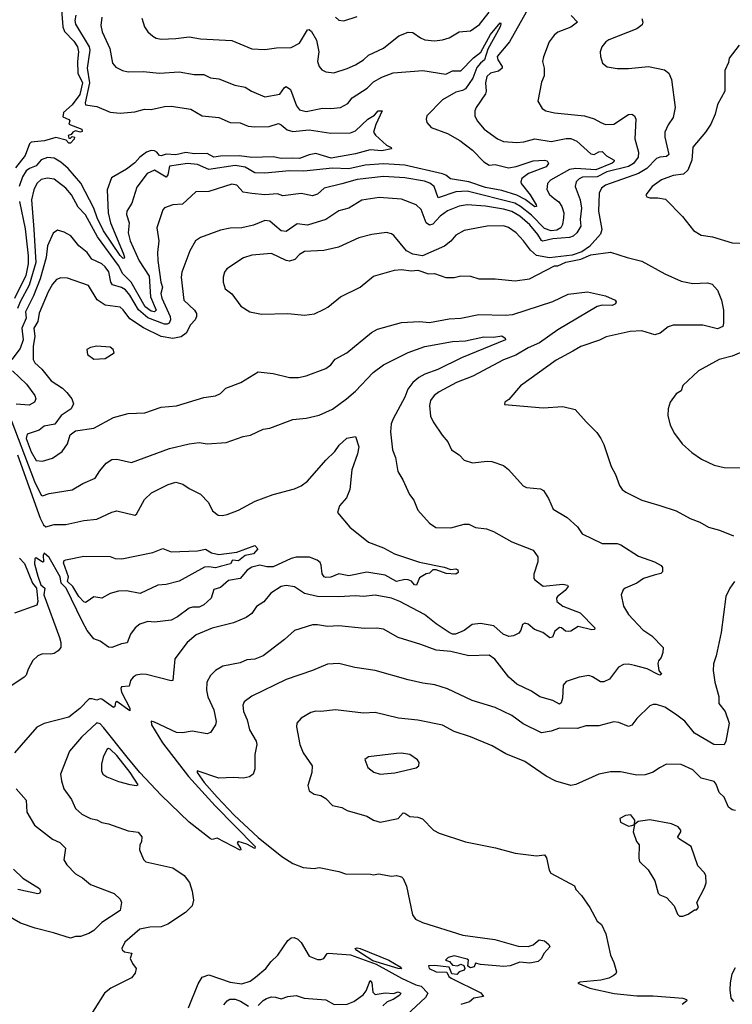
# Model space of a CAD drawing. Extents: x 1246169 to 1426871, y 660025 to 763458.
# Tile 160 of 256: x 1325185 to 1329515, y 678587 to 684569. Entities that reach past the tile are written whole.
import ezdxf

# ---------------------------------------------------------------- set-up
doc = ezdxf.new("R2010")
doc.units = 0

msp = doc.modelspace()

# ---------------------------------------------------------------- linework, layer by layer
at = {"layer": '0CON20XD'}
for points in [[(1328263.6, 684615), (1328161.8, 684435), (1328086.8, 684345), (1328091.2, 684325), (1328117.7, 684285), (1328116.4, 684275), (1328095, 684257.3), (1328045.3, 684244.7), (1328024.4, 684225), (1328015.6, 684185), (1328020.6, 684135), (1328015, 684118.8), (1327958.6, 684035), (1327950.8, 684015), (1327950, 683985), (1327964, 683955), (1328006.7, 683905), (1328088, 683845), (1328125, 683828.5), (1328205, 683823.2), (1328247.9, 683827.9), (1328315, 683846), (1328415, 683829.6), (1328505, 683847.7), (1328535, 683846.9), (1328570.7, 683830.7), (1328656, 683755), (1328675, 683750.4), (1328704.5, 683765.5), (1328725, 683767.6), (1328751.6, 683741.6), (1328796.9, 683715), (1328795.4, 683705), (1328785, 683698.6), (1328685, 683656.2), (1328565.3, 683664.7), (1328525, 683659.5), (1328410.9, 683595), (1328391.3, 683575), (1328388.3, 683538.3), (1328405, 683508.2), (1328433.4, 683483.4), (1328462, 683462), (1328479.6, 683435), (1328491.1, 683395), (1328490.3, 683365), (1328483.2, 683325), (1328473.1, 683305), (1328448.9, 683291.1), (1328415, 683287.1), (1328375, 683300.7), (1328295, 683381.3), (1328227.3, 683435), (1328193.8, 683453.8), (1327905, 683528.2), (1327835, 683524.4), (1327727.1, 683487.1), (1327702.8, 683555), (1327676.7, 683576.7), (1327645, 683588.6), (1327525, 683607.5), (1327395, 683616.5), (1327235, 683599.3), (1327142.5, 683572.5), (1327035, 683545.4), (1326995, 683508.9), (1326965, 683498.2), (1326895, 683512.7), (1326785, 683499.4), (1326752.1, 683512.1), (1326675, 683505.4), (1326595, 683513.3), (1326542.4, 683522.4), (1326505, 683564.4), (1326475, 683570.5), (1326335, 683525.4), (1326256.6, 683523.4), (1326175, 683448.5), (1326115, 683444.5), (1326065, 683425.7), (1326055, 683413.3), (1326018.1, 683305), (1326031.5, 683225), (1326022.7, 683155), (1326023.9, 683106.1), (1326042.8, 682975), (1326052.5, 682945), (1326043.5, 682905), (1326048.1, 682878.1), (1326098.8, 682765), (1326101.2, 682745), (1326093.8, 682726.2), (1326081, 682719), (1326065, 682719.8), (1325965, 682757.5), (1325907.1, 682807.1), (1325855, 682895.2), (1325827.9, 682927.9), (1325805, 682942.3), (1325748.4, 682958.4), (1325739.5, 682975), (1325727, 683037), (1325705, 683067.8), (1325684.5, 683085), (1325623.3, 683113.3), (1325596.4, 683155), (1325544.4, 683195), (1325495.4, 683255.4), (1325455, 683277.8), (1325415, 683290), (1325388.3, 683271.7), (1325354.1, 683195), (1325346.7, 683125), (1325309.3, 682995), (1325269.2, 682890.8), (1325220.2, 682795), (1325224.5, 682755), (1325199, 682695), (1325206, 682625), (1325187.7, 682572.3), (1325136.8, 682505)], [(1325438.8, 684628.8), (1325447.7, 684525), (1325457.6, 684497.6), (1325515, 684438.8), (1325536.6, 684405), (1325542.9, 684375), (1325535.7, 684315), (1325538.4, 684245), (1325566.2, 684185), (1325550.3, 684115), (1325505, 684052.8), (1325452.5, 684005), (1325448.3, 683978.3), (1325485, 683962.5), (1325490, 683955), (1325485, 683933.8), (1325563.3, 683905), (1325565, 683890), (1325555, 683886.7), (1325525, 683893.8), (1325507.5, 683885), (1325498.3, 683871.7), (1325480, 683865), (1325485, 683850), (1325495, 683850), (1325505, 683860), (1325517.5, 683855), (1325517, 683843), (1325495, 683820), (1325485, 683820), (1325467.5, 683837.5), (1325405, 683853.3), (1325335.9, 683834.1), (1325254.2, 683825.8), (1325244.3, 683815.7), (1325218.9, 683745), (1325160.6, 683669.4)], [(1325526.2, 684596.2), (1325521.3, 684565), (1325525, 684542.2), (1325606.7, 684405), (1325612.3, 684385), (1325594.5, 684275), (1325608.9, 684185), (1325583.2, 684065), (1325585, 684051.4), (1325655, 684041.5), (1325735, 684007.8), (1325795, 684001.8), (1325885, 684010.4), (1325944, 684026), (1325985, 684023.9), (1326065, 684042.2), (1326105, 684044.7), (1326225, 684026.1), (1326295, 683985.4), (1326394.6, 683974.6), (1326465, 683945.5), (1326525, 683943.1), (1326572.6, 683922.6), (1326615, 683917.7), (1326700.2, 683920.2), (1326757.9, 683937.9), (1326775, 683931.4), (1326810.7, 683900.7), (1326845, 683890.4), (1326945, 683900.6), (1327075, 683880.5), (1327195, 683881.8), (1327225.9, 683894.1), (1327300.5, 683965), (1327340.9, 683989.1), (1327364.3, 684015), (1327387.5, 684015), (1327348.3, 683931.7), (1327336, 683885), (1327347.3, 683867.3), (1327415, 683807.5), (1327443, 683793), (1327445, 683784), (1327385, 683773.3), (1327315, 683778.6), (1327225, 683753.8), (1327078.6, 683728.6), (1326985, 683756.2), (1326945, 683749.2), (1326885, 683726), (1326845, 683727.6), (1326775, 683725.5), (1326725, 683736.5), (1326595, 683733), (1326521.3, 683741.3), (1326405, 683740.6), (1326364.5, 683734.5), (1326325, 683756.6), (1326245, 683754.2), (1326195, 683763.3), (1326135, 683748.9), (1326075, 683751.8), (1326045, 683741.5), (1326035, 683743.7), (1326019, 683765), (1326005, 683773), (1325985, 683774.4), (1325955, 683764), (1325914.7, 683735), (1325885, 683699.2), (1325835, 683661.4), (1325742.5, 683607.5), (1325716.9, 683535), (1325723.3, 683395), (1325736.5, 683335), (1325815, 683150), (1325823, 683127), (1325819.8, 683120.2), (1325815, 683118.5), (1325795, 683136.7), (1325695, 683286.5), (1325655.6, 683365), (1325635.7, 683425), (1325556.1, 683576.1), (1325480.8, 683665), (1325435, 683704.7), (1325395, 683728.6), (1325355, 683731.6), (1325315, 683717.4), (1325285, 683681.3), (1325245, 683666.2), (1325225, 683650.8), (1325201.8, 683615), (1325183.2, 683555)], [(1328535.6, 684595), (1328574.2, 684555), (1328535, 684523.8), (1328455, 684493.3), (1328432.9, 684475), (1328403.1, 684435), (1328367, 684343), (1328362.5, 684315), (1328372, 684275), (1328371.7, 684228.3), (1328355, 684190), (1328334, 684075), (1328359.5, 684029.5), (1328382.5, 684015), (1328435, 684003.5), (1328617.5, 683985), (1328675, 683967.1), (1328715.5, 683945.5), (1328745, 683933.3), (1328795, 683934.5), (1328885, 683993.3), (1328905, 683995.5), (1328920.8, 683985), (1328928.5, 683965), (1328923.6, 683845), (1328945.4, 683765.4), (1328942.7, 683735), (1328915.3, 683695), (1328885, 683676.9), (1328753.3, 683645), (1328695, 683614.7), (1328605, 683611.7), (1328585, 683602.5), (1328567.3, 683585), (1328560.4, 683555), (1328591.1, 683475), (1328598.9, 683425), (1328590.7, 683355), (1328594.1, 683315), (1328570.3, 683275), (1328547.3, 683255), (1328525, 683245.5), (1328425, 683238.8), (1328363.8, 683223.9), (1328355, 683228.2), (1328334.1, 683265), (1328285, 683322.6), (1328223.8, 683375), (1328175, 683403), (1328125, 683417.2), (1328015, 683435.6), (1327905, 683444.7), (1327855, 683435.8), (1327785, 683408.2), (1327739.3, 683375), (1327695, 683327.9), (1327675, 683320.4), (1327655, 683335.6), (1327625, 683415.6), (1327595, 683444.5), (1327505, 683478.2), (1327368.9, 683488.9), (1327265, 683473.3), (1327185.3, 683424.7), (1327125, 683407.5), (1327045, 683354.5), (1326935, 683320.4), (1326871.2, 683328.8), (1326805, 683281.5), (1326775, 683287.3), (1326735, 683318.5), (1326705, 683344.4), (1326675, 683350), (1326605, 683321.5), (1326535.3, 683304.7), (1326465, 683303.5), (1326405, 683291.4), (1326283.3, 683245), (1326254.2, 683225), (1326218.5, 683165), (1326171.2, 683035), (1326167.3, 683005), (1326182.5, 682865), (1326247.9, 682805), (1326259.2, 682785), (1326260, 682765), (1326250.9, 682745), (1326222.5, 682715), (1326196.5, 682665), (1326167.4, 682642.6), (1326115, 682631.8), (1326045, 682643.5), (1325938, 682698), (1325855, 682752.1), (1325815, 682806.5), (1325795, 682822.7), (1325705, 682834), (1325656.9, 682866.9), (1325603.8, 682953.8), (1325475, 682999.4), (1325435, 683001.1), (1325409.5, 682990.5), (1325385, 682961.9), (1325358.7, 682915), (1325304, 682786), (1325294.8, 682735), (1325272.1, 682695), (1325278, 682645), (1325267.4, 682585), (1325266.4, 682505), (1325276.9, 682485), (1325320, 682445), (1325375.7, 682375), (1325445, 682330), (1325471.9, 682305), (1325502.2, 682265), (1325511.4, 682235), (1325497.5, 682205), (1325436.7, 682165), (1325399.2, 682110.8), (1325335, 682100), (1325304.2, 682075.8), (1325230, 682050), (1325225, 682024), (1325254.6, 681944.6), (1325285, 681890), (1325325, 681887.5), (1325385, 681906), (1325443.8, 681945), (1325475, 681992.5), (1325492.7, 682047.3), (1325525, 682071.2), (1325635, 682088), (1325755, 682152.9), (1325845, 682177.1), (1325945, 682180.8), (1326045, 682215.6), (1326137.6, 682222.4), (1326305, 682272.9), (1326375, 682284.2), (1326405, 682297.5), (1326438.9, 682331.1), (1326530, 682365), (1326635, 682430), (1326725, 682419.2), (1326825, 682395.6), (1326880, 682395), (1326925.5, 682404.5), (1327045, 682450.8), (1327075, 682472.5), (1327103.1, 682506.9), (1327173.3, 682545), (1327322.1, 682667.9), (1327360.3, 682689.7), (1327505, 682730), (1327614.6, 682734.6), (1327675, 682729.1), (1327795, 682752.1), (1327865, 682756.2), (1327975, 682778.8), (1328135, 682773.2), (1328181.9, 682778.1), (1328425, 682857.1), (1328517.5, 682902.5), (1328635.9, 682915.9), (1328745, 682891.4), (1328802.5, 682865), (1328810, 682855), (1328805, 682843.3), (1328785, 682832.9), (1328725, 682834.2), (1328695, 682826), (1328455, 682684.6), (1328343.5, 682606.5), (1328274, 682576), (1328198.9, 682531.1), (1328125, 682503.2), (1327937.6, 682402.4), (1327840, 682365), (1327735, 682307.8), (1327704.2, 682285), (1327681.9, 682255), (1327674.5, 682225), (1327680.9, 682160.9), (1327696.8, 682126.8), (1327751.4, 682045), (1327786, 682005), (1327808.8, 681955), (1327856.2, 681925), (1327885, 681893.3), (1327936.4, 681876.4), (1328025, 681887.1), (1328055, 681884.4), (1328125, 681860), (1328155.5, 681835.5), (1328245, 681736.2), (1328265, 681726.2), (1328349.3, 681719.3), (1328368, 681708), (1328399.3, 681659.3), (1328425.8, 681595), (1328511.2, 681545), (1328575, 681487.5), (1328602.5, 681445), (1328725, 681387.1), (1328815, 681385.8), (1328838.8, 681378.8), (1328945, 681310), (1329042.5, 681275), (1329083, 681253), (1329091.7, 681241.7), (1329090, 681215), (1329080, 681205), (1329040, 681195), (1328975, 681174.2), (1328935, 681145.8), (1328864.3, 681115.7), (1328851.2, 681105), (1328840.8, 681075), (1328854.2, 681005), (1328884.3, 680955), (1328972.1, 680862.1), (1329025.9, 680825.9), (1329094, 680755), (1329093.8, 680725), (1329083.3, 680695), (1329066, 680674), (1329063.4, 680656.6), (1329068.2, 680615), (1329085, 680593.3), (1329075, 680586.9), (1329065, 680590), (1328996.9, 680625), (1328920, 680645), (1328885, 680652.5), (1328855, 680650.8), (1328824.3, 680635), (1328768.1, 680561.9), (1328735, 680545.6), (1328715, 680546.7), (1328665, 680577.3), (1328643.8, 680583.8), (1328585, 680573.8), (1328505, 680548.5), (1328487.8, 680525), (1328483, 680447), (1328475, 680418.8), (1328465, 680411.2), (1328425, 680431.8), (1328344.8, 680454.8), (1328295, 680488.5), (1328205, 680531.1), (1328156.9, 680575), (1328073.2, 680683.2), (1328037.3, 680707.3), (1327915, 680703.3), (1327805, 680729.6), (1327715, 680737.7), (1327623.5, 680773.5), (1327485, 680816.5), (1327396, 680866), (1327355, 680871.8), (1327280.3, 680870.3), (1327125, 680886.7), (1327055, 680882.7), (1326995, 680893.3), (1326965, 680892.5), (1326855, 680858.6), (1326795, 680804.3), (1326664, 680705), (1326615, 680683.5), (1326565, 680678.8), (1326525, 680662.5), (1326418.9, 680641.1), (1326375, 680614.4), (1326345, 680584.3), (1326322.5, 680545), (1326320.4, 680495), (1326328.5, 680455), (1326365.3, 680375.3), (1326379.4, 680305), (1326375.6, 680284.4), (1326345, 680238), (1326325, 680230), (1326234.2, 680245.8), (1326175, 680235.8), (1326138.1, 680238.1), (1326005, 680301.5), (1325983.8, 680306.2), (1325985.3, 680285), (1326053.9, 680175), (1326211.8, 679971.8), (1326372.1, 679792.1), (1326615.6, 679545), (1326615, 679534), (1326565, 679560), (1326513.3, 679576.7), (1326507.5, 679565), (1326526.2, 679535), (1326530, 679525), (1326525, 679523.3), (1326385, 679596.2), (1326355, 679587.5), (1326345, 679591.4), (1326215, 679693.5), (1326045, 679857.3), (1325915, 679995.2), (1325837.7, 680087.7), (1325695, 680269.6), (1325675, 680290.8), (1325655, 680296.1), (1325560.7, 680209.3), (1325488.9, 680125), (1325434.4, 679985), (1325438.6, 679945), (1325454.3, 679895), (1325500.5, 679830.5), (1325525, 679776), (1325563, 679743), (1325615, 679715.8), (1325655, 679707.1), (1325685, 679691.5), (1325725, 679684.3), (1325845, 679641.4), (1325905, 679632.5), (1325926.7, 679605), (1325926.2, 679576.2), (1325915.9, 679554.1), (1325914, 679525), (1325937.3, 679467.3), (1325952.4, 679452.4), (1326115, 679415.4), (1326185, 679370.4), (1326217.5, 679327.5), (1326234.2, 679275), (1326241.2, 679218.8), (1326232.4, 679185), (1326192.4, 679145), (1326085, 679074.1), (1326045, 679058.2), (1325976.4, 679056.4), (1325915, 679043.3), (1325824.2, 678965), (1325806.2, 678925), (1325808.3, 678918.3), (1325822.5, 678905), (1325867, 678897), (1325857.5, 678865), (1325870, 678835), (1325892.5, 678805), (1325888, 678775), (1325865, 678747.1), (1325740, 678685), (1325700, 678655), (1325523.8, 678375)], [(1325927.9, 684577.9), (1325944.4, 684525), (1325965, 684496), (1325995, 684469.2), (1326015, 684457.1), (1326045, 684451.4), (1326135, 684454.5), (1326215, 684465.6), (1326285, 684452.2), (1326475, 684443.3), (1326595, 684393.1), (1326675, 684388.1), (1326745, 684399.2), (1326835, 684401.2), (1326885, 684426), (1326935, 684508.6), (1326945, 684509.4), (1326957.4, 684497.4), (1326988.9, 684445), (1327002.7, 684375), (1326994.6, 684314.6), (1327004.4, 684285), (1327022, 684265), (1327045, 684252.9), (1327095, 684247.5), (1327175, 684272.5), (1327225, 684295.6), (1327273.8, 684326.2), (1327305, 684354.4), (1327395, 684396), (1327489.5, 684470.5), (1327545, 684494.4), (1327575, 684491.9), (1327619.8, 684459.8), (1327647.8, 684447.8), (1327705, 684440), (1327753.7, 684446.3), (1327795, 684460), (1327855, 684495.8), (1327925, 684502.5), (1327979.3, 684540.7), (1328037.8, 684615)], [(1325685.5, 684584.5), (1325677.5, 684535), (1325685.6, 684495), (1325732.7, 684395), (1325750, 684305), (1325770.3, 684280.3), (1325810.3, 684260.3), (1325845, 684252.9), (1325935, 684255.6), (1326035, 684244.4), (1326155, 684251.8), (1326245, 684235.8), (1326305, 684237.3), (1326345, 684216.9), (1326395, 684210), (1326492, 684172), (1326555, 684158.9), (1326594.7, 684134.7), (1326675, 684101.4), (1326765, 684116.7), (1326795, 684158.1), (1326805, 684162.5), (1326830, 684145), (1326866.9, 684045), (1326885, 684021.8), (1326925, 684010.8), (1327025, 684031.9), (1327075, 684029.4), (1327135, 684035.5), (1327179.1, 684060.9), (1327205.6, 684095), (1327296.5, 684153.5), (1327335, 684191.2), (1327385, 684220), (1327455, 684247.1), (1327635, 684260), (1327775, 684239.2), (1327815, 684259.2), (1327865, 684257.7), (1327942.5, 684337.5), (1327987.6, 684372.4), (1328045, 684480), (1328105, 684549.4), (1328109.4, 684545), (1328105, 684525.8), (1328030.4, 684389.6), (1328008.5, 684325), (1327985, 684305.2), (1327962.1, 684277.9), (1327939.1, 684215), (1327895, 684149.7), (1327875, 684138.2), (1327835, 684128.2), (1327755, 684081.6), (1327659.1, 683985), (1327655.5, 683965), (1327660, 683945), (1327686, 683915), (1327785, 683878.8), (1327860.6, 683835), (1327935.9, 683775.9), (1328005, 683705.8), (1328037.5, 683685), (1328075, 683689.1), (1328155, 683668.7), (1328202.6, 683677.4), (1328305, 683711.1), (1328375, 683716.2), (1328390.8, 683710.8), (1328398.2, 683695), (1328385.1, 683674.9), (1328276.7, 683635), (1328236.2, 683605), (1328229.6, 683585), (1328232.7, 683575), (1328286, 683506), (1328324.4, 683445), (1328325.4, 683434.6), (1328315, 683432.5), (1328257.2, 683477.2), (1328205, 683504), (1328115, 683531.6), (1328015, 683550.5), (1327915, 683584.9), (1327803.3, 683603.3), (1327775.5, 683625.5), (1327755, 683633.5), (1327525, 683684.8), (1327395, 683694.3), (1327285, 683686.4), (1327185, 683663.2), (1327085, 683667.3), (1326911.1, 683648.9), (1326825, 683651.8), (1326675, 683636), (1326615, 683639.7), (1326555, 683674.3), (1326495, 683684.2), (1326335, 683658.4), (1326265, 683689.3), (1326205, 683696.3), (1326095, 683679.5), (1326085, 683626.9), (1326075, 683613.2), (1326005, 683654.5), (1325959.4, 683635), (1325897.5, 683552.5), (1325867.5, 683455), (1325836.4, 683405), (1325834, 683386), (1325850.3, 683335), (1325844.7, 683275), (1325857.5, 683225), (1325912.1, 683105), (1325971.5, 683011.5), (1325979.7, 682885), (1326014.2, 682805), (1326005, 682795.3), (1325985, 682798.5), (1325946.8, 682825), (1325863.3, 682975), (1325811.9, 683025), (1325785.1, 683075), (1325659, 683249), (1325585, 683383.8), (1325540.1, 683430.1), (1325499.3, 683505), (1325465, 683545.3), (1325395, 683599.6), (1325355, 683606.7), (1325315, 683597.5), (1325290.4, 683575), (1325270.7, 683535), (1325258, 683475), (1325271.5, 683295), (1325283.2, 683095), (1325243.7, 682956.3), (1325188.5, 682855), (1325173.1, 682815)], [(1327104.2, 684585), (1327125, 684567.5), (1327155, 684561.9), (1327235, 684587.9)], [(1328965, 684576.2), (1328971.2, 684555), (1328968.3, 684538.3), (1328935.5, 684514.5), (1328765, 684447.1), (1328746.7, 684435), (1328722, 684405), (1328712, 684375), (1328713.8, 684345), (1328726.2, 684305), (1328755, 684282.5), (1328815, 684272.5), (1328885, 684271.9), (1329005, 684284.3), (1329102.5, 684265), (1329128.6, 684245), (1329145.6, 684205), (1329168.9, 684035), (1329155.6, 683975), (1329125, 683930), (1329104.5, 683885), (1329105.4, 683855), (1329129.1, 683750.9), (1329115, 683738.2), (1329075, 683734.7), (1329055, 683726.4), (1328995.1, 683664.9), (1328945, 683634.3), (1328745, 683564.6), (1328720, 683545), (1328706.2, 683515), (1328701.2, 683405), (1328721.8, 683295), (1328713.5, 683266.5), (1328648.2, 683191.8), (1328600.5, 683159.5), (1328541.2, 683138.8), (1328405, 683122.5), (1328325, 683137.1), (1328288.1, 683168.1), (1328247.3, 683225), (1328201.1, 683275), (1328155.8, 683305.8), (1328125, 683316.2), (1328025, 683314.5), (1327885, 683288.1), (1327835, 683259.2), (1327805.4, 683224.6), (1327766.6, 683193.4), (1327633.6, 683133.6), (1327575, 683143.8), (1327535.9, 683165.9), (1327458.7, 683258.7)], [(1329556.7, 684415), (1329496.7, 684335), (1329491.7, 684308.3), (1329469.5, 684260.5), (1329468.8, 684135), (1329424.2, 684055), (1329410.8, 683995), (1329385.4, 683934.6), (1329351.9, 683885), (1329274.6, 683795.4), (1329268.9, 683715), (1329245, 683654.4), (1329218.3, 683631.7), (1329155, 683622.5), (1329085, 683596.7), (1329028, 683555), (1328990, 683505), (1328995, 683492.5), (1329015, 683486.7), (1329062.3, 683487.7), (1329108.8, 683478.8), (1329212.7, 683372.7), (1329278.3, 683288.3), (1329325, 683260), (1329395, 683250), (1329515, 683214.2), (1329605, 683210)], [(1325183.8, 683465), (1325219.6, 683299.6), (1325237.4, 683135), (1325236.3, 683086.3), (1325222.6, 683015), (1325154.6, 682875.4)], [(1327458.7, 683258.7), (1327445, 683268.6), (1327415, 683275.7), (1327325, 683264.2), (1327246.2, 683243.8), (1327122.6, 683187.4), (1327033.6, 683166.4), (1326915, 683161.5), (1326885, 683142.2), (1326856.8, 683113.2), (1326825, 683102.1), (1326805, 683105.5), (1326715, 683148.1), (1326595, 683138.1), (1326545, 683121.9), (1326443.8, 683055), (1326428.8, 683035), (1326422, 683005), (1326422, 682975), (1326434.4, 682934.4), (1326473.9, 682903.9), (1326528.8, 682828.8), (1326584.2, 682794.2), (1326655, 682779.2), (1326815, 682784), (1326915, 682774), (1326977, 682783), (1327035, 682810.8), (1327057.4, 682822.6), (1327133.8, 682885), (1327255, 682944.2), (1327335, 683010.8), (1327461.7, 683048.3), (1327505, 683052), (1327564, 683044), (1327605, 683046.7), (1327670, 683025), (1327705, 683027.5), (1327775, 683003.8), (1327825, 683003.8), (1327865, 683013.3), (1327925, 683010.8), (1327975, 682994.2), (1328075, 682994.2), (1328195, 682983.1), (1328283.3, 682995), (1328435, 683073.3), (1328455, 683074), (1328503.9, 683096.1), (1328595, 683114.2), (1328655, 683140), (1328775, 683157.1), (1328876.4, 683123.6), (1328965, 683103.1), (1329105, 683025.6), (1329205, 682980.4), (1329275, 682966.2), (1329365, 682970), (1329391.7, 682961.7), (1329424.3, 682925), (1329450, 682865), (1329461.4, 682805), (1329462, 682725), (1329456.7, 682705), (1329425, 682691.9), (1329335, 682713.1), (1329155, 682712.5), (1329125, 682704), (1329076.7, 682665), (1329045, 682654.2), (1328965, 682678.6), (1328895, 682674.3), (1328747.9, 682642.1), (1328708.7, 682621.3), (1328595, 682584.4), (1328547.1, 682555), (1328445, 682501.1), (1328228, 682345), (1328158, 682262), (1328132.5, 682245), (1328131.7, 682231.7), (1328365, 682210.6), (1328485, 682218.6), (1328560.5, 682200.5), (1328626.2, 682125), (1328691.7, 682061.7), (1328716.2, 682025), (1328735, 681987.5), (1328778.1, 681855), (1328804.4, 681805), (1328828.7, 681738.7), (1328845.5, 681715.5), (1328867.6, 681697.6), (1328965, 681649.4), (1329075, 681618.5), (1329173.8, 681585), (1329259.3, 681539.3), (1329317.1, 681517.1), (1329371.2, 681485), (1329437.4, 681467.4), (1329522.7, 681432.7)], [(1325114.9, 682185), (1325275, 681763.2), (1325315, 681680.6), (1325325, 681676.8), (1325365, 681691.2), (1325505, 681713.1), (1325569.2, 681750.8), (1325645, 681784.3), (1325671.4, 681828.6), (1325710.6, 681875), (1325745, 681896.9), (1325775, 681898.6), (1325865, 681879.4), (1326095, 681962.9), (1326215, 681991.9), (1326275, 682000), (1326325, 681993.1), (1326439.7, 682000.3), (1326543, 682037), (1326587.5, 682045), (1326665, 682082), (1326705, 682088), (1326845, 682140.8), (1326925, 682149.2), (1327005, 682165.8), (1327085, 682202.5), (1327171.1, 682265), (1327225, 682312.7), (1327332.2, 682425), (1327395, 682471.5), (1327545, 682548.2), (1327646.3, 682583.7), (1327815, 682614.1), (1327895, 682618.2), (1328005, 682641.5), (1328065, 682639.6), (1328115, 682648.6), (1328134.4, 682635), (1328137.1, 682625), (1327870, 682515), (1327725, 682444.3), (1327647.3, 682415), (1327610.4, 682395), (1327575, 682364.7), (1327543.7, 682325), (1327526, 682275), (1327454.6, 682145), (1327443.4, 682113.4), (1327438.5, 682065), (1327451.4, 681955), (1327469.1, 681909.1), (1327482, 681825), (1327514.2, 681774.2), (1327554.3, 681684.3), (1327579.7, 681649.7), (1327605, 681590), (1327675, 681511.2), (1327714.3, 681484.3), (1327805, 681481.1), (1327885, 681504.4), (1327915, 681504.3), (1327955, 681484.4), (1328022.5, 681475), (1328065, 681459.4), (1328175, 681397.5), (1328305, 681346.2), (1328333.8, 681305), (1328333.8, 681275), (1328309.3, 681200.7), (1328310, 681175), (1328316.2, 681165), (1328365, 681127.1), (1328485, 681140.5), (1328513.2, 681133.2), (1328517.5, 681125), (1328499.5, 681100.5), (1328453.5, 681065), (1328447.8, 681055), (1328449.4, 681035), (1328485, 681005.6), (1328591.2, 680965), (1328680, 680875), (1328677.5, 680865), (1328662, 680862), (1328578.1, 680881.9), (1328535, 680854), (1328517.3, 680852.7), (1328502.5, 680855), (1328476.7, 680875), (1328465, 680876.9), (1328436, 680855), (1328423.3, 680816.7), (1328407, 680813), (1328364.2, 680845), (1328313.9, 680863.9), (1328275, 680896.2), (1328255, 680903.3), (1328240, 680895), (1328229.5, 680860.5), (1328217.3, 680842.7), (1328185, 680825.8), (1328157.9, 680822.1), (1328122.5, 680835), (1328065.6, 680885.6), (1327985, 680899.6), (1327935, 680893.6), (1327885, 680857.3), (1327833.8, 680836.2), (1327815, 680835.5), (1327795, 680845.5), (1327715, 680897.9), (1327645, 680955.5), (1327495, 681034.6), (1327445, 681053.8), (1327345, 681073.6), (1327275, 681064.5), (1327225, 681068.8), (1327125, 681061.8), (1326995, 681065.4), (1326915, 681082.3), (1326855, 681123.1), (1326805, 681131.9), (1326775, 681126), (1326712, 681085), (1326668, 681032), (1326625, 681004.2), (1326595, 680962), (1326562.4, 680937.6), (1326485, 680904.2), (1326355, 680871.9), (1326258.3, 680831.7), (1326202.9, 680785), (1326127.5, 680685), (1326115, 680553.8), (1326105, 680551.4), (1325955, 680591.5), (1325925, 680592.7), (1325893.9, 680586.1), (1325875.5, 680574.5), (1325859.2, 680555), (1325850.8, 680519.2), (1325804.6, 680515.4), (1325800, 680505), (1325803.4, 680483.4), (1325855, 680387.1), (1325855, 680370), (1325775, 680426.7), (1325767.5, 680422.5), (1325763.8, 680396.2), (1325755, 680390), (1325685, 680440), (1325675, 680442.5), (1325655, 680433.8), (1325625, 680443.5), (1325607.5, 680442.5), (1325550.6, 680385), (1325485, 680332.1), (1325335, 680292.1), (1325289.5, 680270.5), (1325154.7, 680115.3)], [(1325635, 682507.5), (1325705, 682511.2), (1325760, 682545), (1325752.5, 682565), (1325735, 682580), (1325655, 682586.2), (1325615, 682577.5), (1325592.5, 682565), (1325597.5, 682535), (1325635, 682507.5)], [(1329676.4, 682593.6), (1329515, 682525.6), (1329434.5, 682505.5), (1329310, 682435), (1329215, 682346.2), (1329203.8, 682315), (1329174.3, 682295.7), (1329138, 682245), (1329126.2, 682205), (1329124.1, 682164.1), (1329138, 682105), (1329164.1, 682054.1), (1329211.4, 681991.4), (1329269.4, 681939.4), (1329328.9, 681898.9), (1329405, 681862.5), (1329465, 681848.6), (1329562.6, 681847.4)], [(1325141.8, 682435), (1325226.6, 682355), (1325277.7, 682285), (1325282.9, 682265), (1325274.5, 682245), (1325243.4, 682226.6), (1325165, 682233)], [(1325171.5, 681925), (1325310.7, 681540.7), (1325330.8, 681500.8), (1325345, 681487.8), (1325395, 681502.2), (1325465, 681502.2), (1325575, 681526.9), (1325655, 681534.4), (1325745, 681577.5), (1325775, 681586), (1325885, 681558.8), (1325896, 681565), (1325943.1, 681655), (1325985.8, 681695), (1326086.7, 681745), (1326135, 681760), (1326177.1, 681747.1), (1326215, 681720), (1326285, 681686.7), (1326333.3, 681635), (1326356.2, 681585), (1326391.7, 681558.3), (1326415, 681555.8), (1326445, 681563.1), (1326515, 681589.4), (1326616.3, 681643.7), (1326725, 681684.4), (1326855, 681719.4), (1326895, 681736.9), (1326934.6, 681765.4), (1327045, 681892.9), (1327100, 681945), (1327126.2, 681985), (1327174, 682026), (1327225, 682037.5), (1327245.6, 681975), (1327237.8, 681932.2), (1327204.2, 681835), (1327192, 681715), (1327172, 681665), (1327129.2, 681615), (1327116, 681575), (1327191.1, 681485), (1327304.2, 681395), (1327395, 681359.5), (1327463.5, 681323.5), (1327615, 681274.1), (1327765, 681243.1), (1327805, 681229.1), (1327835, 681232.1), (1327847.6, 681227.6), (1327849.4, 681210.6), (1327835, 681200.3), (1327777.5, 681205), (1327715, 681226.2), (1327695, 681226), (1327675, 681206.7), (1327655, 681202), (1327615, 681177.5), (1327595.6, 681134.4), (1327585, 681135.6), (1327565, 681157.1), (1327545, 681165.7), (1327525, 681167.5), (1327475, 681156), (1327405, 681193.5), (1327295, 681213.3), (1327185, 681190.2), (1327125, 681202), (1327075, 681182.6), (1327045, 681180.8), (1327034.4, 681185), (1327022.3, 681202.3), (1327017.8, 681255), (1327011, 681271), (1326992.2, 681285), (1326946.5, 681303.5), (1326865, 681302.9), (1326835, 681296.5), (1326725, 681244.2), (1326686.7, 681245), (1326645, 681255.3), (1326595, 681242.6), (1326566.7, 681225), (1326525, 681173.8), (1326455, 681162.7), (1326405, 681120), (1326365, 681106.4), (1326348.2, 681055), (1326305, 681013.5), (1326275, 681000), (1326235, 680999.3), (1326215, 680992.9), (1326145, 680940.9), (1326105, 680921.8), (1326005, 680907.9), (1325965, 680911.9), (1325915, 680895.7), (1325888, 680875), (1325858.6, 680835), (1325837.7, 680782.3), (1325803, 680777), (1325745, 680753.8), (1325725, 680755.8), (1325675, 680794.2), (1325635, 680806.5), (1325595, 680858.8), (1325565.7, 680915), (1325467.4, 681115), (1325437.2, 681145), (1325432, 681185), (1325365, 681301.2), (1325335, 681327.5), (1325328.8, 681315), (1325330, 681275), (1325325, 681272.5), (1325285, 681300), (1325277.5, 681292.5), (1325275.9, 681264.1), (1325295, 681188), (1325314.5, 681135), (1325337.2, 681115), (1325331.9, 681075), (1325426.6, 680815), (1325434.7, 680785), (1325434.5, 680755.5), (1325420, 680735), (1325395, 680718.6), (1325375, 680713.3), (1325325, 680717.1), (1325296.2, 680705), (1325264.4, 680675.6), (1325236.1, 680623.9), (1325225, 680587.5), (1325213.3, 680575), (1325136.9, 680523.1)], [(1325585, 681028.8), (1325575, 681032.5), (1325545, 681064.7), (1325507.4, 681125), (1325475.2, 681155), (1325482.7, 681185), (1325451.6, 681268.4), (1325455, 681284.2), (1325465, 681287.9), (1325575, 681310.5), (1325735, 681307.1), (1325766.2, 681296.2), (1325806, 681294), (1325995, 681332.9), (1326055, 681355.7), (1326105, 681336), (1326265, 681342.9), (1326315, 681352), (1326350, 681330), (1326395, 681319.6), (1326505, 681334.7), (1326615, 681375.4), (1326632.7, 681355), (1326605, 681323.9), (1326555, 681314.4), (1326515, 681282), (1326477.5, 681285), (1326466.8, 681263.2), (1326403.8, 681246.2), (1326375, 681239.5), (1326334.3, 681245.7), (1326307.9, 681242.1), (1326155, 681157.8), (1326075, 681138.2), (1326025, 681133.5), (1325916.9, 681083.1), (1325835, 681099.1), (1325785, 681097.7), (1325735, 681083.3), (1325685, 681055.5), (1325635, 681062.5), (1325595, 681033.3), (1325585, 681028.8)], [(1325185, 681296.8), (1325215, 681265.8), (1325262.3, 681145), (1325286.8, 681115), (1325296, 681034), (1325288.6, 681011.4), (1325154.2, 680964.2)], [(1329528.1, 681155), (1329499.4, 681115), (1329476.2, 681065), (1329446.7, 680845), (1329418, 680705), (1329400.8, 680655), (1329399.2, 680615), (1329409.2, 680545), (1329433, 680457), (1329433.8, 680415), (1329472, 680365), (1329496, 680295), (1329476.2, 680186.2), (1329465, 680163.3), (1329403.3, 680165), (1329285, 680234.4), (1329227.3, 680307.3), (1329170.1, 680350.1), (1329105, 680392.5), (1329055, 680408.6), (1329035, 680409.4), (1329015, 680400.8), (1328935, 680323.8), (1328905, 680283.3), (1328885, 680273.8), (1328825, 680298.8), (1328795, 680304), (1328705, 680278.6), (1328625, 680278.9), (1328575, 680263.5), (1328465, 680264.5), (1328415, 680245.4), (1328355, 680235.7), (1328245, 680291.1), (1328175, 680341.8), (1328075, 680391.1), (1327935, 680431.9), (1327785, 680503.3), (1327707.6, 680527.6), (1327635, 680537.3), (1327545, 680558.5), (1327345, 680615.7), (1327222.6, 680632.6), (1327125, 680657.8), (1327055, 680654), (1326965, 680614.3), (1326805, 680560.6), (1326595, 680460), (1326550, 680425), (1326540.6, 680405), (1326545.6, 680365), (1326568.5, 680315), (1326581.1, 680255), (1326621.4, 680185), (1326625.7, 680165.7), (1326613.1, 680105), (1326614.3, 680015), (1326604.3, 679985.7), (1326581.7, 679968.3), (1326545, 679960), (1326485, 679965.8), (1326395, 679961.2), (1326264, 680006), (1326264.4, 679995), (1326306.7, 679935), (1326384.5, 679845), (1326489, 679735), (1326635, 679600), (1326778.4, 679485), (1326845, 679442.5), (1326908.3, 679418.3), (1326975, 679412.5), (1327005, 679418.8), (1327125, 679394.2), (1327165, 679380), (1327317.8, 679377.8), (1327335, 679373.1), (1327365, 679379.2), (1327445, 679365.8), (1327475, 679370), (1327505, 679361.2), (1327515, 679351.2), (1327534.7, 679304.7), (1327571.4, 679131.4), (1327590.9, 679105), (1327633.1, 679083.1), (1327877.3, 679007.3), (1328071.5, 678981.5), (1328215, 678939.2), (1328275, 678937.5), (1328305, 678948), (1328341.7, 678978.3), (1328375, 678972), (1328400.3, 678950.3), (1328405.8, 678935), (1328370.4, 678895), (1328355.5, 678864.5), (1328335, 678847.4), (1328285, 678836.3), (1328225, 678842.1), (1328165, 678820.5), (1328127.4, 678817.4), (1327985, 678828.9), (1327955, 678837.5), (1327945.7, 678814.3), (1327925, 678807.9), (1327909, 678819), (1327912.2, 678855), (1327905, 678860.9), (1327825, 678881.2), (1327788.3, 678871.7), (1327772.5, 678855), (1327796, 678846), (1327814.2, 678824.2), (1327845, 678820.4), (1327865, 678829.7), (1327883.4, 678823.4), (1327889.4, 678805), (1327885.3, 678794.7), (1327855.6, 678785), (1327841.2, 678768.8), (1327811, 678771), (1327795, 678812), (1327705, 678823.3), (1327670, 678820), (1327673.8, 678805), (1327716.2, 678785), (1327781.5, 678781.5), (1327793.3, 678755), (1327807.5, 678745), (1327986.3, 678656.3), (1328003.3, 678635), (1327945.5, 678624.5), (1327918.7, 678601.3), (1327865.8, 678585)], [(1329533.9, 679763.9), (1329515, 679768), (1329492, 679785), (1329466.2, 679845), (1329435, 679873.3), (1329417.5, 679925), (1329405, 679940), (1329325, 679960), (1329275, 680012), (1329205, 680043.3), (1329115, 680045.8), (1329073, 680023), (1329035, 679997.1), (1328985, 679980.6), (1328935, 679978.9), (1328835, 680000), (1328775, 680000), (1328705, 679985.8), (1328565, 679922.5), (1328535, 679916), (1328442.1, 679942.1), (1328385, 679972.5), (1328255, 680062.2), (1328139.3, 680109.3), (1328057, 680157), (1327925, 680211.9), (1327825, 680244.5), (1327755, 680282.2), (1327605, 680313.5), (1327487.5, 680325), (1327345, 680358.9), (1327275, 680356.7), (1327103.2, 680376.8), (1327015, 680365.7), (1326985, 680368.6), (1326955, 680360), (1326896, 680325), (1326870, 680295), (1326867.7, 680272.3), (1326888.1, 680165), (1326907.1, 680115), (1326962.9, 680035), (1326960.8, 679995), (1326936.1, 679916.1), (1326945, 679883.3), (1326975, 679863.8), (1327015, 679856.2), (1327045, 679838.1), (1327085, 679794.2), (1327142.3, 679782.3), (1327174.2, 679764.2), (1327295, 679729.2), (1327335, 679706), (1327375, 679694.2), (1327485, 679715.7), (1327515, 679749.4), (1327525, 679748.9), (1327555, 679728.1), (1327605, 679724), (1327632.7, 679712.7), (1327700, 679645), (1327735, 679626.7), (1327894.8, 679574.8), (1328077.3, 679537.3), (1328195, 679504.3), (1328325, 679488.9), (1328375, 679495.7), (1328386, 679476), (1328402.6, 679402.6), (1328413.5, 679383.5), (1328555.9, 679305.9), (1328564.2, 679284.2), (1328598.8, 679248.8), (1328650, 679175), (1328695, 679092.5), (1328720.7, 679070.7), (1328745.8, 679015.8), (1328775.5, 678885.5), (1328795, 678840), (1328811.2, 678785), (1328807.3, 678772.7), (1328791.2, 678758.8), (1328764.5, 678745.5), (1328716.4, 678733.6), (1328588, 678722), (1328576.7, 678715), (1328648.6, 678685), (1328796.7, 678653.3), (1328935, 678638.1), (1329035, 678638.6), (1329214.6, 678624.6), (1329236.7, 678615), (1329238.3, 678608.3), (1329210, 678585)], [(1325895, 679916.2), (1325905, 679920), (1325857.2, 679995), (1325775, 680098.4), (1325735, 680136.8), (1325725, 680141.4), (1325715, 680136), (1325692.4, 680087.6), (1325682.5, 680045), (1325682, 680005), (1325691.2, 679985), (1325715, 679969.2), (1325785, 679940.8), (1325855, 679922), (1325895, 679916.2)], [(1327375, 679985.8), (1327465, 679993.9), (1327595, 680024.4), (1327611.2, 680035), (1327612, 680055), (1327601.7, 680071.7), (1327555, 680104.2), (1327505, 680112.5), (1327475, 680110), (1327305, 680090), (1327283.3, 680075), (1327301.2, 680025), (1327337, 679997), (1327375, 679985.8)], [(1325163.8, 679895), (1325225, 679826.7), (1325228.6, 679755), (1325275, 679676), (1325385, 679590.8), (1325429.8, 679569.8), (1325463.8, 679535), (1325454, 679465), (1325472, 679435), (1325525, 679378.6), (1325566.1, 679356.1), (1325615, 679314.5), (1325759.4, 679259.4), (1325795.5, 679225.5), (1325804.4, 679205), (1325795, 679156.7), (1325685, 679084.5), (1325635, 679035.6), (1325605, 679016.5), (1325555, 678998.1), (1325525, 678998.6), (1325495, 678989.4), (1325390.4, 679020.4), (1325278.7, 679048.7), (1325190.3, 679080.3), (1325035, 679168.1)], [(1328885, 679668.8), (1328905, 679672.5), (1328920, 679680), (1328922.5, 679705), (1328898.3, 679738.3), (1328866.1, 679733.9), (1328832.5, 679715), (1328835, 679693.3), (1328885, 679668.8)], [(1329215, 679122.5), (1329246.1, 679133.9), (1329285, 679160), (1329298.3, 679161.7), (1329310, 679175), (1329300, 679205), (1329346.7, 679295), (1329356, 679325), (1329355, 679367.5), (1329345.8, 679385.8), (1329305, 679427.5), (1329265.7, 679545), (1329187.5, 679595), (1329183.3, 679605), (1329203.3, 679635), (1329203.3, 679645), (1329186.7, 679665), (1329145, 679684), (1329015, 679708), (1328943, 679697), (1328920, 679680), (1328912.5, 679635), (1328933.3, 679575), (1328948.8, 679555), (1328946.2, 679475), (1328951.2, 679455), (1329003, 679403), (1329045, 679336.7), (1329065, 679261.2), (1329075, 679251.2), (1329115.9, 679235.9), (1329162.5, 679185), (1329182.5, 679135), (1329195, 679122.5), (1329215, 679122.5)], [(1325147.5, 679407.5), (1325203.9, 679353.9), (1325305, 679290), (1325311.4, 679275), (1325305, 679260), (1325295, 679258.6), (1325174.8, 679284.8)], [(1326211.8, 678565), (1326269.1, 678710.8), (1326295, 678752.5), (1326335, 678766.7), (1326465, 678721.6), (1326535, 678711.8), (1326585, 678726.7), (1326618.1, 678751.9), (1326681.4, 678805), (1326713, 678847), (1326754.3, 678885), (1326815, 678973.8), (1326835, 678991.2), (1326853.6, 678993.6), (1326875, 678983.3), (1326895, 678963.3), (1326945, 678880), (1326995, 678860), (1327015, 678858), (1327034.1, 678865.9), (1327054.1, 678895.9), (1327061.7, 678898.3), (1327195, 678888.1), (1327351.4, 678831.4), (1327505.5, 678745), (1327592.1, 678705), (1327625, 678696.9), (1327664.4, 678655), (1327651.4, 678628.6), (1327538.1, 678521.9)], [(1327505, 678802.5), (1327485, 678803.5), (1327331.7, 678851.7), (1327233.3, 678913.3), (1327223.6, 678926.4), (1327235, 678930.8), (1327255, 678925.9), (1327428.2, 678855), (1327498.1, 678815), (1327505, 678802.5)], [(1329524.1, 678604.1), (1329508.2, 678625), (1329502, 678675), (1329505, 678717.5), (1329515, 678771.2), (1329535, 678811.2)], [(1326635, 678578.5), (1326665, 678610), (1326685, 678621.9), (1326715, 678631.9), (1326739.2, 678630.8), (1326775, 678620.8), (1326815, 678634.3), (1326865, 678640), (1326914.3, 678624.3), (1327045, 678613.3), (1327096, 678586), (1327175, 678586.9), (1327215, 678603.5), (1327271.8, 678645), (1327290.7, 678669.3), (1327315, 678732), (1327325, 678717.5), (1327331.4, 678661.4), (1327345, 678646), (1327405, 678655.6), (1327457.4, 678652.6), (1327485, 678662.7), (1327501.2, 678655), (1327495, 678643.1), (1327455, 678615.3), (1327418.3, 678601.7), (1327391.6, 678578.4)], [(1326426.7, 678583.3), (1326445, 678608.6), (1326462.5, 678617.5), (1326495, 678617.2), (1326526.4, 678606.4), (1326575, 678576.1)]]:
    msp.add_lwpolyline(points, dxfattribs=at)

doc.saveas('drawing.dxf')
